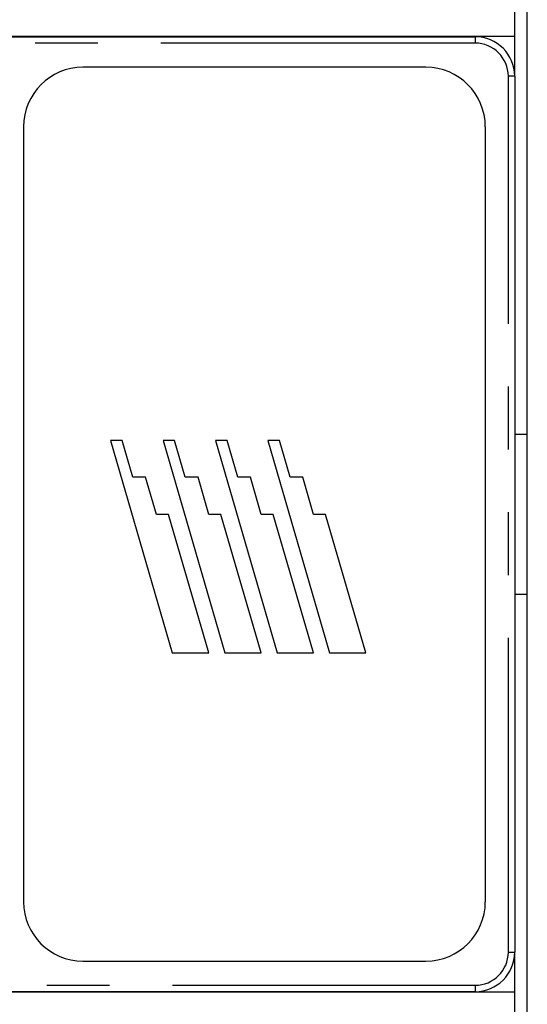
# Model space of a CAD drawing. Extents: x 2651 to 7771, y -1163 to 1075.
# Tile 43 of 256: x 3158 to 3178, y -87 to -48. Entities that reach past the tile are written whole.
import ezdxf

# ---------------------------------------------------------------- set-up
doc = ezdxf.new("R2010")
doc.units = 0
doc.header["$LTSCALE"] = 10
doc.linetypes.add('PHANTOM', pattern=[2.5, 1.25, -0.25, 0.25, -0.25, 0.25, -0.25])
for name, color, linetype in [('LAYER_098', 7, 'CONTINUOUS'), ('LAYER_103', 7, 'CONTINUOUS'), ('LAYER_199', 7, 'CONTINUOUS')]:
    doc.layers.add(name, color=color, linetype=linetype)

msp = doc.modelspace()

# ---------------------------------------------------------------- linework, layer by layer
at = {"layer": 'LAYER_098', "linetype": 'Continuous'}
msp.add_line((3178.184, -87.358), (3178.184, 11.642), dxfattribs=at)
at = {"layer": 'LAYER_103', "linetype": 'Continuous'}
for p, q in [((3177.684, -48.358), (3177.684, -12.358)), ((3177.684, -48.358), (3137.91, -48.358)), ((3177.684, -49.934), (3177.684, -48.358)), ((3177.684, -86.358), (3177.684, -84.782)), ((3137.91, -86.358), (3177.684, -86.358)), ((3177.684, -137.358), (3177.684, -86.358))]:
    msp.add_line(p, q, dxfattribs=at)
at = {"layer": 'LAYER_199', "linetype": 'Continuous'}
for p, q in [((3139.076, -48.359), (3176.109, -48.359)), ((3174.153, -49.578), (3160.514, -49.578)), ((3177.684, -49.934), (3177.684, -84.782)), ((3158.151, -51.94), (3158.151, -82.776)), ((3176.516, -82.776), (3176.516, -51.94)), ((3178.184, -64.183), (3177.684, -64.183)), ((3161.615, -64.427), (3164.067, -72.876)), ((3162.076, -64.427), (3161.615, -64.427)), ((3162.5, -65.885), (3162.076, -64.427)), ((3164.16, -64.427), (3163.699, -64.427)), ((3163.699, -64.427), (3166.151, -72.876)), ((3164.583, -65.885), (3164.16, -64.427)), ((3165.782, -64.427), (3168.235, -72.876)), ((3166.243, -64.427), (3165.782, -64.427)), ((3166.667, -65.885), (3166.243, -64.427)), ((3167.866, -64.427), (3170.318, -72.876)), ((3168.327, -64.427), (3167.866, -64.427)), ((3168.75, -65.885), (3168.327, -64.427)), ((3163.007, -65.885), (3162.5, -65.885)), ((3163.438, -67.369), (3163.007, -65.885)), ((3165.091, -65.885), (3164.583, -65.885)), ((3165.521, -67.369), (3165.091, -65.885)), ((3167.174, -65.885), (3166.667, -65.885)), ((3167.605, -67.369), (3167.174, -65.885)), ((3169.258, -65.885), (3168.75, -65.885)), ((3169.688, -67.369), (3169.258, -65.885)), ((3163.916, -67.369), (3163.438, -67.369)), ((3165.514, -72.876), (3163.916, -67.369)), ((3165.999, -67.369), (3165.521, -67.369)), ((3167.598, -72.876), (3165.999, -67.369)), ((3168.083, -67.369), (3167.605, -67.369)), ((3169.681, -72.876), (3168.083, -67.369)), ((3170.166, -67.369), (3169.688, -67.369)), ((3171.765, -72.876), (3170.166, -67.369)), ((3177.684, -70.533), (3178.184, -70.533)), ((3164.067, -72.876), (3165.514, -72.876)), ((3166.151, -72.876), (3167.598, -72.876)), ((3168.235, -72.876), (3169.681, -72.876)), ((3170.318, -72.876), (3171.765, -72.876)), ((3160.514, -85.138), (3174.153, -85.138)), ((3176.109, -86.357), (3139.076, -86.357))]:
    msp.add_line(p, q, dxfattribs=at)
at = {"layer": 'LAYER_199', "linetype": 'PHANTOM'}
for p, q in [((3176.109, -48.359), (3176.109, -48.613)), ((3176.109, -48.613), (3139.076, -48.613)), ((3177.43, -84.782), (3177.43, -49.934)), ((3177.684, -49.934), (3177.43, -49.934)), ((3177.43, -84.782), (3177.684, -84.782)), ((3139.076, -86.103), (3176.109, -86.103)), ((3176.109, -86.103), (3176.109, -86.357))]:
    msp.add_line(p, q, dxfattribs=at)
at = {"layer": 'LAYER_199', "linetype": 'Continuous'}
for centre, radius, start, end in [((3176.109, -49.934), 1.575, 0, 90), ((3160.514, -51.94), 2.362, 90, 180), ((3174.153, -51.94), 2.362, 0, 90), ((3160.514, -82.776), 2.362, 180, 270), ((3174.153, -82.776), 2.362, 270, 0), ((3176.109, -84.782), 1.575, 270, 0)]:
    msp.add_arc(centre, radius, start, end, dxfattribs=at)
at = {"layer": 'LAYER_199', "linetype": 'PHANTOM'}
for centre, start, end in [((3176.109, -49.934), 0, 90), ((3176.109, -84.782), 270, 0)]:
    msp.add_arc(centre, 1.321, start, end, dxfattribs=at)

doc.saveas('drawing.dxf')
